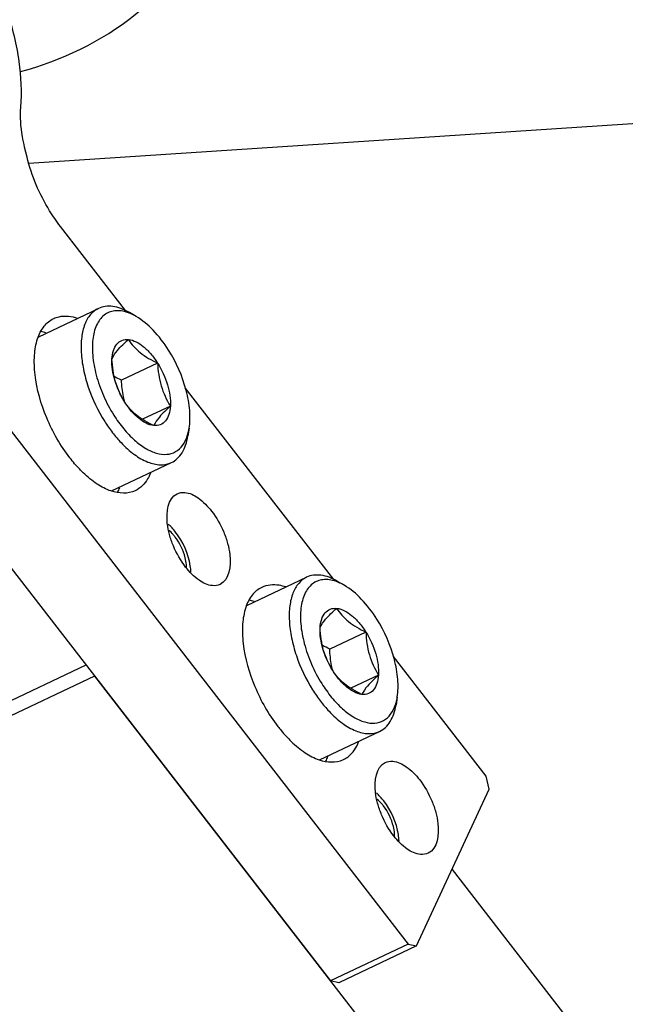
# Model space of a CAD drawing. Header units: millimetres. Extents: x 0 to 7560, y 0 to 5346.
# Tile 219 of 242: x 5842 to 5872, y 4158 to 4207. Entities that reach past the tile are written whole.
import ezdxf

# ---------------------------------------------------------------- set-up
doc = ezdxf.new("R2010")
doc.units = ezdxf.units.MM
for name, color, linetype in [('DUMMY_BOLT_M5_10_PBL882', 7, 'Continuous'), ('DUMMY_BOLT_M5_10_PBL883', 7, 'Continuous'), ('M2200805_PBL869', 7, 'Continuous'), ('M2302201_PBL884', 7, 'Continuous'), ('M2302601_PBL878', 7, 'Continuous'), ('MISUMI_MS5-8_PBL1631', 7, 'Continuous'), ('MISUMI_MS5-8_PBL1632', 7, 'Continuous')]:
    doc.layers.add(name, color=color, linetype=linetype)

msp = doc.modelspace()

# ---------------------------------------------------------------- linework, layer by layer
at = {"layer": 'DUMMY_BOLT_M5_10_PBL882', "color": 7}
for p, q in [((5843.186, 4190.964), (5846.155, 4192.371)), ((5848.037, 4191.97), (5847.701, 4192.166)), ((5849.103, 4189.65), (5847.303, 4188.797)), ((5849.74, 4187.505), (5848.349, 4186.846)), ((5850.676, 4186.4), (5850.615, 4186.016)), ((5846.803, 4183.272), (5849.795, 4184.69))]:
    msp.add_line(p, q, dxfattribs=at)
msp.add_arc((5851.189, 4188.76), 3.866, 195.8377, 196.1176, dxfattribs=at)
for points, knots in [([(5847.701, 4192.166), (5847.566, 4192.244), (5847.299, 4192.375), (5846.888, 4192.484), (5846.5, 4192.491), (5846.262, 4192.422), (5846.155, 4192.371)], [0, 0, 0, 0, 0.289848, 0.548409, 0.781508, 1, 1, 1, 1]), ([(5846.155, 4192.371), (5846.005, 4192.3), (5845.719, 4192.071), (5845.438, 4191.56), (5845.292, 4190.91), (5845.278, 4190.15), (5845.395, 4189.312), (5845.723, 4188.133), (5846.132, 4187.276), (5846.47, 4186.74)], [0, 0, 0, 0, 0.081291, 0.172595, 0.279591, 0.403374, 0.541888, 0.691116, 1, 1, 1, 1]), ([(5847.687, 4192.14), (5847.484, 4192.219), (5847.163, 4192.29), (5846.755, 4192.218), (5846.397, 4192.044), (5846.043, 4191.605), (5845.888, 4191.029), (5845.845, 4190.493), (5845.868, 4189.861), (5846.026, 4189.019), (5846.384, 4188.013), (5846.726, 4187.366), (5846.921, 4187.056)], [0, 0, 0, 0, 0.09847, 0.142337, 0.185107, 0.27599, 0.385957, 0.449724, 0.51897, 0.670965, 0.8345, 1, 1, 1, 1]), ([(5848.037, 4191.97), (5848.008, 4191.987), (5847.895, 4192.051), (5847.777, 4192.106), (5847.687, 4192.14)], [0, 0, 0, 0, 0.259695, 1, 1, 1, 1]), ([(5849.649, 4190.299), (5849.425, 4190.653), (5848.952, 4191.277), (5848.349, 4191.789), (5848.037, 4191.97)], [0, 0, 0, 0, 0.537577, 1, 1, 1, 1]), ([(5846.83, 4189.85), (5846.838, 4189.994), (5846.879, 4190.258), (5847.046, 4190.597), (5847.32, 4190.807), (5847.541, 4190.832), (5847.648, 4190.822)], [0, 0, 0, 0, 0.303094, 0.555191, 0.77524, 1, 1, 1, 1]), ([(5846.83, 4189.85), (5846.893, 4190.004), (5847.146, 4190.356), (5847.456, 4190.648), (5847.648, 4190.822)], [0, 0, 0, 0, 0.391526, 1, 1, 1, 1]), ([(5847.648, 4190.822), (5847.919, 4190.798), (5848.335, 4190.558), (5848.784, 4190.109), (5849.001, 4189.812), (5849.103, 4189.65)], [0, 0, 0, 0, 0.42732, 0.699901, 1, 1, 1, 1]), ([(5847.648, 4190.822), (5847.726, 4190.704), (5847.904, 4190.469), (5848.364, 4190.033), (5848.798, 4189.793), (5849.103, 4189.65)], [0, 0, 0, 0, 0.224938, 0.465859, 1, 1, 1, 1]), ([(5850.676, 4186.4), (5850.723, 4186.691), (5850.731, 4187.332), (5850.482, 4188.679), (5850.039, 4189.679), (5849.649, 4190.299)], [0, 0, 0, 0, 0.215944, 0.463815, 1, 1, 1, 1]), ([(5847.467, 4187.705), (5847.254, 4188.042), (5846.938, 4188.734), (5846.809, 4189.495), (5846.83, 4189.85)], [0, 0, 0, 0, 0.528385, 1, 1, 1, 1]), ([(5847.467, 4187.705), (5847.276, 4188.02), (5846.949, 4188.71), (5846.849, 4189.466), (5846.83, 4189.85)], [0, 0, 0, 0, 0.489713, 1, 1, 1, 1]), ([(5849.103, 4189.65), (5849.315, 4189.313), (5849.632, 4188.62), (5849.761, 4187.86), (5849.74, 4187.505)], [0, 0, 0, 0, 0.528385, 1, 1, 1, 1]), ([(5849.103, 4189.65), (5849.122, 4189.266), (5849.222, 4188.51), (5849.549, 4187.82), (5849.74, 4187.505)], [0, 0, 0, 0, 0.51029, 1, 1, 1, 1]), ([(5847.47, 4187.705), (5847.445, 4187.793), (5847.358, 4188.151), (5847.317, 4188.52), (5847.303, 4188.797)], [0, 0, 0, 0, 0.247585, 1, 1, 1, 1]), ([(5848.922, 4186.532), (5848.617, 4186.676), (5848.184, 4186.916), (5847.723, 4187.351), (5847.545, 4187.586), (5847.467, 4187.705)], [0, 0, 0, 0, 0.534142, 0.775077, 1, 1, 1, 1]), ([(5848.922, 4186.532), (5848.651, 4186.556), (5848.234, 4186.797), (5847.786, 4187.245), (5847.569, 4187.543), (5847.467, 4187.705)], [0, 0, 0, 0, 0.42732, 0.699901, 1, 1, 1, 1]), ([(5846.921, 4187.056), (5847.071, 4186.818), (5847.388, 4186.377), (5847.92, 4185.813), (5848.472, 4185.394), (5849.02, 4185.138), (5849.546, 4185.064), (5850.021, 4185.202), (5850.387, 4185.545), (5850.531, 4185.853), (5850.586, 4186.022)], [0, 0, 0, 0, 0.172953, 0.332811, 0.474885, 0.597, 0.701053, 0.79474, 0.890588, 1, 1, 1, 1]), ([(5849.74, 4187.505), (5849.732, 4187.361), (5849.691, 4187.097), (5849.524, 4186.758), (5849.249, 4186.547), (5849.029, 4186.523), (5848.922, 4186.532)], [0, 0, 0, 0, 0.303094, 0.555191, 0.77524, 1, 1, 1, 1]), ([(5849.74, 4187.505), (5849.549, 4187.33), (5849.239, 4187.039), (5848.986, 4186.686), (5848.922, 4186.532)], [0, 0, 0, 0, 0.608474, 1, 1, 1, 1]), ([(5846.47, 4186.74), (5846.591, 4186.547), (5846.846, 4186.18), (5847.327, 4185.612), (5847.9, 4185.092), (5848.566, 4184.699), (5849.215, 4184.534), (5849.626, 4184.61), (5849.795, 4184.69)], [0, 0, 0, 0, 0.163306, 0.318706, 0.531087, 0.713725, 0.866763, 1, 1, 1, 1]), ([(5850.586, 4186.022), (5850.596, 4186.052), (5850.634, 4186.176), (5850.661, 4186.303), (5850.676, 4186.4)], [0, 0, 0, 0, 0.240568, 1, 1, 1, 1]), ([(5849.795, 4184.69), (5849.901, 4184.74), (5850.106, 4184.881), (5850.346, 4185.185), (5850.522, 4185.572), (5850.59, 4185.862), (5850.615, 4186.016)], [0, 0, 0, 0, 0.218492, 0.451591, 0.710152, 1, 1, 1, 1])]:
    msp.add_open_spline(points, degree=3, knots=knots, dxfattribs=at)
msp.add_open_spline([(5847.303, 4188.797), (5847.181, 4188.855), (5847.059, 4188.917), (5846.941, 4188.983)], degree=3, dxfattribs=at)
at = {"layer": 'DUMMY_BOLT_M5_10_PBL883', "color": 7}
for p, q in [((5853.559, 4177.565), (5856.529, 4178.972)), ((5858.411, 4178.571), (5858.075, 4178.766)), ((5859.483, 4176.241), (5857.684, 4175.388)), ((5860.113, 4174.096), (5858.73, 4173.441)), ((5861.05, 4173.001), (5860.988, 4172.617)), ((5857.177, 4169.873), (5860.168, 4171.29))]:
    msp.add_line(p, q, dxfattribs=at)
msp.add_arc((5861.569, 4175.34), 3.866, 195.35, 195.7764, dxfattribs=at)
for points, knots in [([(5856.529, 4178.972), (5856.379, 4178.901), (5856.094, 4178.673), (5855.814, 4178.164), (5855.666, 4177.518), (5855.651, 4176.761), (5855.766, 4175.926), (5856.09, 4174.75), (5856.496, 4173.894), (5856.832, 4173.36)], [0, 0, 0, 0, 0.081336, 0.172639, 0.27958, 0.403277, 0.541711, 0.690902, 1, 1, 1, 1]), ([(5858.06, 4178.741), (5857.858, 4178.82), (5857.538, 4178.89), (5857.131, 4178.819), (5856.773, 4178.646), (5856.419, 4178.21), (5856.263, 4177.637), (5856.219, 4177.102), (5856.24, 4176.473), (5856.396, 4175.634), (5856.751, 4174.629), (5857.09, 4173.983), (5857.284, 4173.673)], [0, 0, 0, 0, 0.09855, 0.142458, 0.185256, 0.276129, 0.386, 0.449703, 0.518885, 0.670789, 0.834334, 1, 1, 1, 1]), ([(5858.075, 4178.766), (5857.94, 4178.845), (5857.672, 4178.976), (5857.262, 4179.085), (5856.874, 4179.091), (5856.635, 4179.022), (5856.529, 4178.972)], [0, 0, 0, 0, 0.289848, 0.548409, 0.781508, 1, 1, 1, 1]), ([(5858.411, 4178.571), (5858.382, 4178.588), (5858.268, 4178.651), (5858.15, 4178.707), (5858.06, 4178.741)], [0, 0, 0, 0, 0.259708, 1, 1, 1, 1]), ([(5860.033, 4176.883), (5859.808, 4177.241), (5859.332, 4177.871), (5858.725, 4178.389), (5858.411, 4178.571)], [0, 0, 0, 0, 0.537686, 1, 1, 1, 1]), ([(5857.204, 4176.46), (5857.213, 4176.603), (5857.255, 4176.866), (5857.424, 4177.203), (5857.701, 4177.411), (5857.922, 4177.433), (5858.028, 4177.422)], [0, 0, 0, 0, 0.302557, 0.554203, 0.774341, 1, 1, 1, 1]), ([(5857.204, 4176.46), (5857.269, 4176.612), (5857.525, 4176.961), (5857.836, 4177.249), (5858.028, 4177.422)], [0, 0, 0, 0, 0.390741, 1, 1, 1, 1]), ([(5858.028, 4177.422), (5858.301, 4177.396), (5858.717, 4177.153), (5859.164, 4176.702), (5859.381, 4176.403), (5859.483, 4176.241)], [0, 0, 0, 0, 0.42776, 0.70028, 1, 1, 1, 1]), ([(5858.028, 4177.422), (5858.106, 4177.303), (5858.284, 4177.067), (5858.744, 4176.628), (5859.178, 4176.386), (5859.483, 4176.241)], [0, 0, 0, 0, 0.225218, 0.466252, 1, 1, 1, 1]), ([(5861.05, 4173.001), (5861.097, 4173.29), (5861.104, 4173.928), (5860.859, 4175.269), (5860.42, 4176.265), (5860.033, 4176.883)], [0, 0, 0, 0, 0.215927, 0.463694, 1, 1, 1, 1]), ([(5857.834, 4174.316), (5857.623, 4174.653), (5857.309, 4175.346), (5857.182, 4176.106), (5857.204, 4176.46)], [0, 0, 0, 0, 0.528897, 1, 1, 1, 1]), ([(5857.834, 4174.316), (5857.644, 4174.631), (5857.319, 4175.321), (5857.222, 4176.076), (5857.204, 4176.46)], [0, 0, 0, 0, 0.48951, 1, 1, 1, 1]), ([(5859.483, 4176.241), (5859.694, 4175.903), (5860.009, 4175.21), (5860.135, 4174.45), (5860.113, 4174.096)], [0, 0, 0, 0, 0.528897, 1, 1, 1, 1]), ([(5859.483, 4176.241), (5859.501, 4175.857), (5859.598, 4175.102), (5859.923, 4174.411), (5860.113, 4174.096)], [0, 0, 0, 0, 0.510494, 1, 1, 1, 1]), ([(5857.841, 4174.317), (5857.818, 4174.403), (5857.734, 4174.755), (5857.696, 4175.117), (5857.684, 4175.388)], [0, 0, 0, 0, 0.247601, 1, 1, 1, 1]), ([(5859.289, 4173.134), (5858.984, 4173.279), (5858.55, 4173.521), (5858.09, 4173.96), (5857.913, 4174.197), (5857.834, 4174.316)], [0, 0, 0, 0, 0.533749, 0.774797, 1, 1, 1, 1]), ([(5859.289, 4173.134), (5859.017, 4173.16), (5858.601, 4173.403), (5858.153, 4173.854), (5857.936, 4174.153), (5857.834, 4174.316)], [0, 0, 0, 0, 0.42776, 0.70028, 1, 1, 1, 1]), ([(5860.113, 4174.096), (5860.104, 4173.953), (5860.062, 4173.69), (5859.893, 4173.353), (5859.617, 4173.145), (5859.396, 4173.124), (5859.289, 4173.134)], [0, 0, 0, 0, 0.302557, 0.554203, 0.774341, 1, 1, 1, 1]), ([(5860.113, 4174.096), (5859.921, 4173.923), (5859.61, 4173.635), (5859.354, 4173.286), (5859.289, 4173.134)], [0, 0, 0, 0, 0.609259, 1, 1, 1, 1]), ([(5856.832, 4173.36), (5856.954, 4173.165), (5857.208, 4172.796), (5857.69, 4172.223), (5858.265, 4171.698), (5858.934, 4171.302), (5859.586, 4171.135), (5859.999, 4171.21), (5860.168, 4171.29)], [0, 0, 0, 0, 0.163284, 0.318723, 0.531208, 0.713915, 0.866913, 1, 1, 1, 1]), ([(5857.284, 4173.673), (5857.434, 4173.434), (5857.751, 4172.99), (5858.284, 4172.423), (5858.837, 4171.999), (5859.387, 4171.74), (5859.916, 4171.665), (5860.393, 4171.801), (5860.76, 4172.144), (5860.905, 4172.454), (5860.96, 4172.623)], [0, 0, 0, 0, 0.172964, 0.332921, 0.475126, 0.597344, 0.701419, 0.795025, 0.890728, 1, 1, 1, 1]), ([(5860.96, 4172.623), (5860.97, 4172.653), (5861.007, 4172.777), (5861.034, 4172.904), (5861.05, 4173.001)], [0, 0, 0, 0, 0.240582, 1, 1, 1, 1]), ([(5860.168, 4171.29), (5860.275, 4171.341), (5860.479, 4171.482), (5860.72, 4171.786), (5860.895, 4172.173), (5860.964, 4172.463), (5860.988, 4172.617)], [0, 0, 0, 0, 0.218492, 0.451591, 0.710152, 1, 1, 1, 1])]:
    msp.add_open_spline(points, degree=3, knots=knots, dxfattribs=at)
msp.add_open_spline([(5857.684, 4175.388), (5857.559, 4175.447), (5857.435, 4175.51), (5857.315, 4175.578)], degree=3, dxfattribs=at)
at = {"layer": 'M2200805_PBL869', "color": 7}
msp.add_line((6063.654, 4214.039), (5842.692, 4199.603), dxfattribs=at)
msp.add_open_spline([(5842.266, 4204.177), (5844.319, 4204.738), (5848.158, 4206.543), (5850.852, 4209.878), (5851.688, 4211.679)], degree=3, knots=[0, 0, 0, 0, 0.517368, 1, 1, 1, 1], dxfattribs=at)
at = {"layer": 'M2302201_PBL884', "color": 7}
for p, q in [((5842.598, 4199.913), (5842.477, 4200.409)), ((5847.509, 4192.263), (5844.257, 4196.464)), ((5836.794, 4192.724), (5861.596, 4160.689)), ((5832.918, 4190.888), (5857.72, 4158.853)), ((5857.884, 4178.863), (5850.486, 4188.419)), ((5865.478, 4169.054), (5860.86, 4175.019)), ((5865.637, 4168.403), (5865.478, 4169.054)), ((5862.014, 4160.595), (5865.637, 4168.403)), ((5861.596, 4160.689), (5857.72, 4158.853)), ((5862.014, 4160.595), (5858.138, 4158.759)), ((5861.596, 4160.689), (5862.014, 4160.595)), ((5858.138, 4158.759), (5857.72, 4158.853))]:
    msp.add_line(p, q, dxfattribs=at)
for points, knots in [([(5842.288, 4202.411), (5842.353, 4203.163), (5842.267, 4204.784), (5841.671, 4207.231), (5840.647, 4209.679), (5839.282, 4211.915), (5837.693, 4213.753), (5836.006, 4215.037), (5834.323, 4215.677), (5833.213, 4215.542), (5832.78, 4215.337)], [0, 0, 0, 0, 0.12618, 0.268873, 0.419569, 0.568305, 0.705465, 0.823593, 0.919868, 1, 1, 1, 1]), ([(5842.477, 4200.409), (5842.435, 4200.585), (5842.297, 4201.242), (5842.246, 4201.922), (5842.288, 4202.411)], [0, 0, 0, 0, 0.269481, 1, 1, 1, 1]), ([(5844.257, 4196.464), (5844.064, 4196.714), (5843.34, 4197.771), (5842.827, 4198.976), (5842.598, 4199.913)], [0, 0, 0, 0, 0.24648, 1, 1, 1, 1]), ([(5843.926, 4191.868), (5844.011, 4191.908), (5844.394, 4192.04), (5844.822, 4191.985), (5845.114, 4191.887)], [0, 0, 0, 0, 0.233207, 1, 1, 1, 1]), ([(5844.73, 4184.927), (5844.261, 4185.533), (5843.507, 4186.861), (5842.991, 4188.645), (5842.936, 4189.995), (5843.074, 4190.828), (5843.391, 4191.487), (5843.741, 4191.781), (5843.926, 4191.868)], [0, 0, 0, 0, 0.300715, 0.591747, 0.718717, 0.827965, 0.919768, 1, 1, 1, 1]), ([(5845.396, 4184.182), (5845.337, 4184.237), (5845.102, 4184.473), (5844.885, 4184.727), (5844.73, 4184.927)], [0, 0, 0, 0, 0.241587, 1, 1, 1, 1]), ([(5847.993, 4183.283), (5847.628, 4183.11), (5846.885, 4183.162), (5846.045, 4183.62), (5845.611, 4183.975), (5845.396, 4184.182)], [0, 0, 0, 0, 0.420604, 0.688927, 1, 1, 1, 1]), ([(5848.751, 4184.166), (5848.711, 4184.064), (5848.545, 4183.709), (5848.25, 4183.404), (5847.993, 4183.283)], [0, 0, 0, 0, 0.276821, 1, 1, 1, 1]), ([(5850.499, 4179.482), (5850.252, 4179.801), (5849.948, 4180.332), (5849.688, 4181.093), (5849.503, 4181.948), (5849.608, 4182.913), (5850.076, 4183.135)], [0, 0, 0, 0, 0.307429, 0.461117, 0.605655, 1, 1, 1, 1]), ([(5850.076, 4183.135), (5850.191, 4183.19), (5850.577, 4183.241), (5851.215, 4182.919), (5851.602, 4182.518), (5851.793, 4182.27)], [0, 0, 0, 0, 0.188077, 0.540203, 1, 1, 1, 1]), ([(5851.793, 4182.27), (5852.04, 4181.951), (5852.345, 4181.42), (5852.605, 4180.659), (5852.79, 4179.804), (5852.685, 4178.839), (5852.217, 4178.617)], [0, 0, 0, 0, 0.307429, 0.461117, 0.605655, 1, 1, 1, 1]), ([(5852.217, 4178.617), (5852.101, 4178.562), (5851.716, 4178.511), (5851.077, 4178.833), (5850.691, 4179.234), (5850.499, 4179.482)], [0, 0, 0, 0, 0.188077, 0.540203, 1, 1, 1, 1]), ([(5854.3, 4178.469), (5854.115, 4178.382), (5853.765, 4178.088), (5853.447, 4177.429), (5853.309, 4176.596), (5853.365, 4175.246), (5853.88, 4173.461), (5854.634, 4172.134), (5855.104, 4171.527)], [0, 0, 0, 0, 0.080232, 0.172035, 0.281283, 0.408253, 0.699285, 1, 1, 1, 1]), ([(5855.488, 4178.488), (5855.382, 4178.523), (5854.995, 4178.626), (5854.562, 4178.593), (5854.3, 4178.469)], [0, 0, 0, 0, 0.277624, 1, 1, 1, 1]), ([(5855.104, 4171.527), (5855.156, 4171.459), (5855.365, 4171.2), (5855.591, 4170.954), (5855.769, 4170.782)], [0, 0, 0, 0, 0.257904, 1, 1, 1, 1]), ([(5855.769, 4170.782), (5855.985, 4170.576), (5856.419, 4170.22), (5857.259, 4169.763), (5858.002, 4169.711), (5858.366, 4169.884)], [0, 0, 0, 0, 0.311073, 0.579396, 1, 1, 1, 1]), ([(5858.366, 4169.884), (5858.45, 4169.923), (5858.788, 4170.131), (5859.014, 4170.486), (5859.124, 4170.766)], [0, 0, 0, 0, 0.233754, 1, 1, 1, 1]), ([(5860.873, 4166.083), (5860.626, 4166.402), (5860.322, 4166.932), (5860.061, 4167.693), (5859.877, 4168.549), (5859.982, 4169.514), (5860.449, 4169.736)], [0, 0, 0, 0, 0.307429, 0.461117, 0.605655, 1, 1, 1, 1]), ([(5860.449, 4169.736), (5860.565, 4169.791), (5860.95, 4169.841), (5861.589, 4169.52), (5861.975, 4169.119), (5862.167, 4168.871)], [0, 0, 0, 0, 0.188077, 0.540203, 1, 1, 1, 1]), ([(5862.167, 4168.871), (5862.414, 4168.552), (5862.718, 4168.021), (5862.979, 4167.26), (5863.163, 4166.405), (5863.058, 4165.44), (5862.591, 4165.218)], [0, 0, 0, 0, 0.307429, 0.461117, 0.605655, 1, 1, 1, 1]), ([(5862.591, 4165.218), (5862.475, 4165.163), (5862.09, 4165.112), (5861.451, 4165.433), (5861.065, 4165.835), (5860.873, 4166.083)], [0, 0, 0, 0, 0.188077, 0.540203, 1, 1, 1, 1])]:
    msp.add_open_spline(points, degree=3, knots=knots, dxfattribs=at)
for points in [[(5843.536, 4191.162), (5843.459, 4191.186), (5843.38, 4191.207), (5843.3, 4191.223)], [(5847.203, 4183.437), (5847.172, 4183.357), (5847.136, 4183.278), (5847.095, 4183.202)], [(5853.91, 4177.762), (5853.832, 4177.787), (5853.753, 4177.808), (5853.674, 4177.824)], [(5857.577, 4170.038), (5857.545, 4169.958), (5857.509, 4169.879), (5857.469, 4169.802)]]:
    msp.add_open_spline(points, degree=3, dxfattribs=at)
at = {"layer": 'M2302601_PBL878', "color": 2}
for p, q in [((5845.534, 4174.593), (5830.091, 4167.277)), ((5845.958, 4174.046), (5830.454, 4166.701))]:
    msp.add_line(p, q, dxfattribs=at)
at = {"layer": 'M2302601_PBL878', "color": 7}
for p, q in [((5845.958, 4174.046), (5867.229, 4146.57)), ((5863.781, 4164.404), (5876.875, 4147.491))]:
    msp.add_line(p, q, dxfattribs=at)
at = {"layer": 'MISUMI_MS5-8_PBL1631', "color": 2}
for centre, radius, start, end in [((5858.583, 4166.206), 2.243, 37.7189, 41.9795), ((5859.227, 4166.067), 1.69, 359.9139, 4.4633), ((5859.371, 4166.068), 1.547, 359.0682, 359.8597)]:
    msp.add_arc(centre, radius, start, end, dxfattribs=at)
at = {"layer": 'MISUMI_MS5-8_PBL1631', "color": 7}
for points in [[(5860.373, 4167.824), (5860.263, 4167.966), (5860.141, 4168.101), (5860.008, 4168.222)], [(5861.106, 4166.145), (5861.01, 4166.748), (5860.747, 4167.341), (5860.373, 4167.824)], [(5861.14, 4165.823), (5861.135, 4165.931), (5861.123, 4166.038), (5861.106, 4166.145)]]:
    msp.add_open_spline(points, degree=3, dxfattribs=at)
at = {"layer": 'MISUMI_MS5-8_PBL1631', "color": 2}
msp.add_open_spline([(5860.251, 4167.707), (5860.185, 4167.78), (5860.113, 4167.85), (5860.036, 4167.912)], degree=3, dxfattribs=at)
msp.add_open_spline([(5860.912, 4166.198), (5860.903, 4166.316), (5860.817, 4166.809), (5860.591, 4167.277), (5860.358, 4167.579)], degree=3, knots=[0, 0, 0, 0, 0.236424, 1, 1, 1, 1], dxfattribs=at)
at = {"layer": 'MISUMI_MS5-8_PBL1632', "color": 2}
for centre, radius, start, end in [((5848.21, 4179.605), 2.243, 37.7189, 41.9795), ((5848.853, 4179.466), 1.69, 359.9139, 4.4633), ((5848.997, 4179.467), 1.547, 359.0682, 359.8597)]:
    msp.add_arc(centre, radius, start, end, dxfattribs=at)
at = {"layer": 'MISUMI_MS5-8_PBL1632', "color": 7}
for points in [[(5850, 4181.223), (5849.889, 4181.366), (5849.768, 4181.5), (5849.634, 4181.622)], [(5850.732, 4179.544), (5850.636, 4180.147), (5850.374, 4180.74), (5850, 4181.223)], [(5850.766, 4179.222), (5850.761, 4179.33), (5850.749, 4179.437), (5850.732, 4179.544)]]:
    msp.add_open_spline(points, degree=3, dxfattribs=at)
at = {"layer": 'MISUMI_MS5-8_PBL1632', "color": 2}
msp.add_open_spline([(5849.877, 4181.106), (5849.811, 4181.18), (5849.74, 4181.249), (5849.663, 4181.311)], degree=3, dxfattribs=at)
msp.add_open_spline([(5850.538, 4179.598), (5850.529, 4179.715), (5850.443, 4180.209), (5850.218, 4180.676), (5849.984, 4180.978)], degree=3, knots=[0, 0, 0, 0, 0.236424, 1, 1, 1, 1], dxfattribs=at)

doc.saveas('drawing.dxf')
